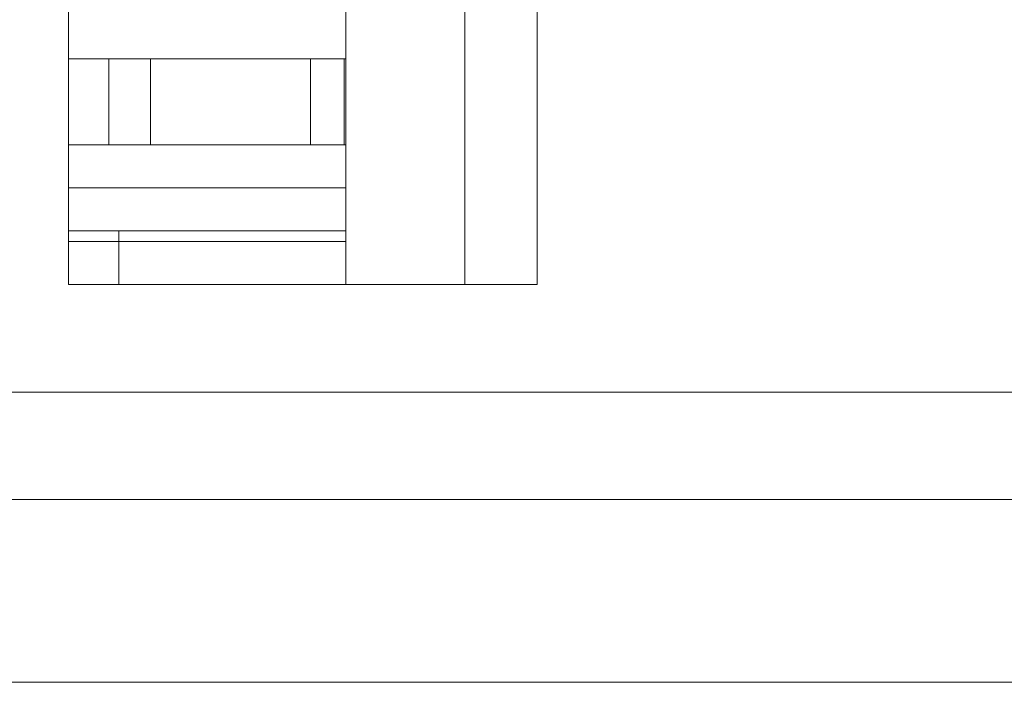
# Model space of a CAD drawing. Header units: inches. Extents: x 830 to 2908, y -1046 to 167.
# Tile 43 of 58: x 2689.73 to 2694.31, y -821.41 to -818.33. Entities that reach past the tile are written whole.
import ezdxf

# ---------------------------------------------------------------- set-up
doc = ezdxf.new("R2010")
doc.units = ezdxf.units.IN
doc.header["$LTSCALE"] = 23.1
doc.header["$MEASUREMENT"] = 0
doc.layers.get('0').update_dxf_attribs({"lineweight": 18})
for name, color, linetype, lineweight in [('1_27', 7, 'Continuous', 18), ('1_54', 7, 'Continuous', 18), ('1_6', 7, 'Continuous', 18)]:
    doc.layers.add(name, color=color, linetype=linetype, lineweight=lineweight)

msp = doc.modelspace()

# ---------------------------------------------------------------- linework, layer by layer
at = {"color": 7, "linetype": 'Continuous', "lineweight": 0}
msp.add_line((2608.0338, -821.4132), (2704.6303, -821.4132), dxfattribs=at)
at = {"layer": '1_27', "color": 7, "linetype": 'Continuous', "lineweight": 0}
for p, q in [((2690.195, -819.5632), (2690.195, -819.3132)), ((2689.9608, -819.3632), (2691.25, -819.3632))]:
    msp.add_line(p, q, dxfattribs=at)
at = {"layer": '1_54', "color": 7, "linetype": 'Continuous', "lineweight": 0}
for p, q in [((2691.25, -818.5132), (2689.9608, -818.5132)), ((2690.1487, -818.9132), (2690.1487, -818.5132)), ((2690.3413, -818.5132), (2690.3413, -818.9132)), ((2691.0859, -818.9132), (2691.0859, -818.5132)), ((2691.2428, -818.9132), (2691.2428, -818.5132)), ((2689.9608, -818.9132), (2691.25, -818.9132))]:
    msp.add_line(p, q, dxfattribs=at)
at = {"layer": '1_6', "color": 7, "linetype": 'Continuous', "lineweight": 0}
for p, q in [((2689.9608, -819.5632), (2689.9608, -817.0632)), ((2691.25, -817.0632), (2691.25, -819.5632)), ((2691.8028, -817.0632), (2691.8028, -819.5632)), ((2692.1397, -817.0632), (2692.1397, -819.5632)), ((2689.9608, -819.1132), (2691.25, -819.1132)), ((2691.25, -819.3132), (2689.9608, -819.3132)), ((2692.1397, -819.5632), (2689.9608, -819.5632)), ((2632.4522, -820.0632), (2700.1378, -820.0632)), ((2632.1105, -820.5632), (2701.7285, -820.5632))]:
    msp.add_line(p, q, dxfattribs=at)

doc.saveas('drawing.dxf')
